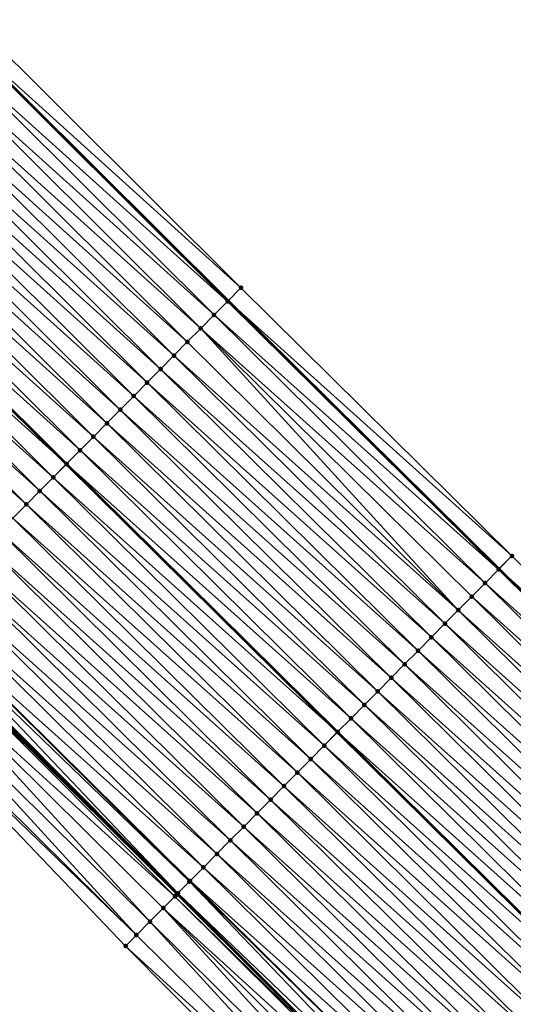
# Model space of a CAD drawing. Header units: feet. Extents: x 2017353 to 2024169, y 808050 to 818690.
# Tile 210 of 256: x 2020436 to 2020462, y 815808 to 815859. Entities that reach past the tile are written whole.
import ezdxf

# ---------------------------------------------------------------- set-up
doc = ezdxf.new("R2010")
doc.units = ezdxf.units.FT
doc.header["$MEASUREMENT"] = 0
for name, color, linetype, lineweight in [('EP_Travel Lane', 172, 'Continuous', 53), ('SB-Road Shots', 141, 'Continuous', 100), ('SB-Road X-Section', 40, 'Continuous', 13), ('STRIPING', 60, 'Continuous', 53)]:
    doc.layers.add(name, color=color, linetype=linetype, lineweight=lineweight)
doc.layers.add('I-77-MM15-17_SB-Surface-BORDER', color=7, linetype='Continuous')
doc.layers.add('I-77-MM15-17_SB-Surface-TIN', color=7, linetype='Continuous')

msp = doc.modelspace()

# ---------------------------------------------------------------- linework, layer by layer
at = {"layer": 'EP_Travel Lane'}
for points in [[(2020262.990891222, 816028.2006442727, 250.4995820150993), (2020277.09796021, 816014.0240096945, 250.3827974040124), (2020291.205050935, 815999.8473532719, 250.2712786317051), (2020305.285207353, 815985.7262846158, 250.1669191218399), (2020319.450980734, 815971.6083452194, 250.033701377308), (2020333.616754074, 815957.4904058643, 249.9004743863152), (2020347.782572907, 815943.3724211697, 249.7837928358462), (2020361.948384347, 815929.2544438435, 249.6644264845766), (2020376.114211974, 815915.136450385, 249.5509571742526), (2020390.280076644, 815901.0184200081, 249.4509640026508), (2020404.446004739, 815886.9003264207, 249.3740481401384), (2020418.611920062, 815872.7822455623, 249.2924898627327), (2020432.777781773, 815858.664218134, 249.1914258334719), (2020446.92111615, 815844.5916611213, 249.0828616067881), (2020461.13466572, 815830.5220584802, 248.9281116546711), (2020475.348201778, 815816.4524692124, 248.7696729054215), (2020489.560133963, 815802.393334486, 248.6327209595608), (2020503.779834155, 815788.3296353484, 248.5167011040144), (2020517.973789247, 815774.3271715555, 248.4101788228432)], [(2020260.015170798, 815997.0298596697, 249.8006359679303), (2020274.125037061, 815982.8559050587, 249.6963866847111), (2020288.281904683, 815968.668510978, 249.5953042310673), (2020302.461393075, 815954.5640388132, 249.5156321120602), (2020316.640892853, 815940.459555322, 249.4400958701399), (2020330.820470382, 815926.3549944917, 249.3928383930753), (2020345.000019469, 815912.2504619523, 249.33523524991), (2020359.179611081, 815898.1458871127, 249.2930900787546), (2020373.359257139, 815884.0412581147, 249.2707459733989), (2020387.538967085, 815869.9365655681, 249.2716354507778), (2020401.718651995, 815855.8318979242, 249.2634178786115), (2020415.898252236, 815841.7273145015, 249.2244101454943), (2020430.097359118, 815827.5950998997, 249.1748303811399), (2020444.260178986, 815813.4734893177, 249.1235874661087), (2020458.4230414, 815799.3518363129, 249.083992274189), (2020472.638023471, 815785.2737482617, 249.050079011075), (2020486.864758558, 815771.2167476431, 249.0029445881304), (2020501.115873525, 815757.1216175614, 248.9684901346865), (2020515.312443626, 815743.0337073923, 248.9050026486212)]]:
    msp.add_polyline3d(points, dxfattribs=at)
at = {"layer": 'I-77-MM15-17_SB-Surface-BORDER', "color": 3, "linetype": 'Continuous', "lineweight": -3}
for points in [[(2020263.764641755, 816028.9705800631, 250.5017501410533), (2020277.581911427, 816014.5055531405, 250.3867891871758), (2020292.586697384, 816001.2222132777, 250.2720835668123), (2020306.713075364, 815987.1589665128, 250.1713135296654), (2020320.518366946, 815972.6793038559, 250.0417432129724), (2020334.298047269, 815958.1740444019, 249.8937559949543), (2020348.463875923, 815944.0560516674, 249.7803301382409), (2020362.629666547, 815929.9380968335, 249.6530700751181), (2020376.795497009, 815915.8201022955, 249.5403154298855), (2020390.961365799, 815901.7020695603, 249.4415036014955), (2020405.127279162, 815887.5839924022, 249.358907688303), (2020419.96005087, 815874.1351547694, 249.2541777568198), (2020433.459052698, 815859.3478910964, 249.1743767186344), (2020447.600082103, 815845.2777200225, 249.0629259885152), (2020461.813619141, 815831.2081338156, 248.9042094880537), (2020476.027133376, 815817.1385701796, 248.7392699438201), (2020490.240840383, 815803.0821192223, 248.5937057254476), (2020504.463496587, 815789.0214453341, 248.4718798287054), (2020518.655111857, 815775.0226211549, 248.3726483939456)], [(2020512.767943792, 815740.4369332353, 248.9508854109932), (2020498.834478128, 815754.7934741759, 248.9860794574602), (2020484.173514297, 815768.4943866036, 249.0215943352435), (2020470.105966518, 815782.7125188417, 249.0505038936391), (2020455.62880194, 815796.5291051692, 249.0707457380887), (2020441.55051971, 815810.7363358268, 249.0923297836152), (2020427.727269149, 815825.2010237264, 249.1389709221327), (2020413.050172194, 815838.8698518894, 249.1757200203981), (2020398.580017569, 815852.6830454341, 249.1876172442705), (2020385.891597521, 815868.2839178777, 249.216380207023), (2020371.854268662, 815882.5314440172, 249.2209351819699), (2020356.566644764, 815895.5245878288, 249.1983661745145), (2020341.843928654, 815909.0843412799, 249.2144225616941), (2020328.195045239, 815923.7213274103, 249.2738693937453), (2020314.335320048, 815938.1467999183, 249.3255679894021), (2020300.879913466, 815952.9776191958, 249.4394747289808), (2020286.381013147, 815966.7617301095, 249.4949558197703), (2020272.17283029, 815980.9141399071, 249.5921255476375), (2020258.970484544, 815995.99076692, 249.7441326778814)]]:
    msp.add_polyline3d(points, dxfattribs=at)
at = {"layer": 'I-77-MM15-17_SB-Surface-TIN', "color": 128, "linetype": 'Continuous', "lineweight": -3}
for points in [[(2020433.459052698, 815859.3478910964, 249.1743767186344), (2020432.777781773, 815858.664218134, 249.1914258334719), (2020447.600082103, 815845.2777200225, 249.0629259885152)], [(2020432.047290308, 815857.9312306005, 249.1952377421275), (2020446.896659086, 815844.5669485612, 249.0835797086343), (2020432.753191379, 815858.6395410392, 249.1920412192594)], [(2020432.753191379, 815858.6395410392, 249.1920412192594), (2020446.92111615, 815844.5916611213, 249.0828616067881), (2020432.777781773, 815858.664218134, 249.1914258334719)], [(2020432.753191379, 815858.6395410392, 249.1920412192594), (2020446.896659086, 815844.5669485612, 249.0835797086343), (2020446.92111615, 815844.5916611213, 249.0828616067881)], [(2020447.600082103, 815845.2777200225, 249.0629259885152), (2020432.777781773, 815858.664218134, 249.1914258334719), (2020446.92111615, 815844.5916611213, 249.0828616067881)], [(2020431.341370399, 815857.2229389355, 249.1915783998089), (2020446.193171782, 815843.8562407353, 249.0867021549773), (2020432.047290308, 815857.9312306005, 249.1952377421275)], [(2020432.047290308, 815857.9312306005, 249.1952377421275), (2020446.193171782, 815843.8562407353, 249.0867021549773), (2020446.896659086, 815844.5669485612, 249.0835797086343)], [(2020430.635447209, 815856.5146505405, 249.1867248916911), (2020445.489666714, 815843.145550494, 249.0849801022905), (2020431.341370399, 815857.2229389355, 249.1915783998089)], [(2020431.341370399, 815857.2229389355, 249.1915783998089), (2020445.489666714, 815843.145550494, 249.0849801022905), (2020446.193171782, 815843.8562407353, 249.0867021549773)], [(2020429.929532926, 815855.8063532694, 249.1851128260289), (2020444.78615344, 815842.4348683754, 249.0810202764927), (2020430.635447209, 815856.5146505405, 249.1867248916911)], [(2020430.635447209, 815856.5146505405, 249.1867248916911), (2020444.78615344, 815842.4348683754, 249.0810202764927), (2020445.489666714, 815843.145550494, 249.0849801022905)], [(2020429.223627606, 815855.0980470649, 249.1867630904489), (2020444.08265434, 815841.7241722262, 249.0809258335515), (2020429.929532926, 815855.8063532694, 249.1851128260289)], [(2020429.929532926, 815855.8063532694, 249.1851128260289), (2020444.08265434, 815841.7241722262, 249.0809258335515), (2020444.78615344, 815842.4348683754, 249.0810202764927)], [(2020428.517722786, 815854.3897403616, 249.1885954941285), (2020443.379172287, 815841.0134592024, 249.0854802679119), (2020429.223627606, 815855.0980470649, 249.1867630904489)], [(2020429.223627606, 815855.0980470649, 249.1867630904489), (2020443.379172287, 815841.0134592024, 249.0854802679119), (2020444.08265434, 815841.7241722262, 249.0809258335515)], [(2020427.811808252, 815853.6814433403, 249.1868922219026), (2020442.675692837, 815840.3027436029, 249.0907443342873), (2020428.517722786, 815854.3897403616, 249.1885954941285)], [(2020428.517722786, 815854.3897403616, 249.1885954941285), (2020442.675692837, 815840.3027436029, 249.0907443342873), (2020443.379172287, 815841.0134592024, 249.0854802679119)], [(2020427.105883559, 815852.9731564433, 249.1814916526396), (2020441.972191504, 815839.5920496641, 249.0900409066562), (2020427.811808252, 815853.6814433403, 249.1868922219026)], [(2020427.811808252, 815853.6814433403, 249.1868922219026), (2020441.972191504, 815839.5920496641, 249.0900409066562), (2020442.675692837, 815840.3027436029, 249.0907443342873)], [(2020426.399964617, 815852.2648638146, 249.1781842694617), (2020441.268692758, 815838.8813531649, 249.0900428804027), (2020427.105883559, 815852.9731564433, 249.1814916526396)], [(2020427.105883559, 815852.9731564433, 249.1814916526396), (2020441.268692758, 815838.8813531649, 249.0900428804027), (2020441.972191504, 815839.5920496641, 249.0900409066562)], [(2020425.694049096, 815851.5565677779, 249.1761214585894), (2020440.565192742, 815838.1706579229, 249.0896985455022), (2020426.399964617, 815852.2648638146, 249.1781842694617)], [(2020426.399964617, 815852.2648638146, 249.1781842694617), (2020440.565192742, 815838.1706579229, 249.0896985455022), (2020441.268692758, 815838.8813531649, 249.0900428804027)], [(2020424.988140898, 815850.8482644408, 249.1767245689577), (2020439.861697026, 815837.459958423, 249.0905271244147), (2020425.694049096, 815851.5565677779, 249.1761214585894)], [(2020425.694049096, 815851.5565677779, 249.1761214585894), (2020439.861697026, 815837.459958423, 249.0905271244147), (2020440.565192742, 815838.1706579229, 249.0896985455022)], [(2020424.282228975, 815850.1399648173, 249.1759715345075), (2020439.158206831, 815836.7492534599, 249.0928609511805), (2020424.988140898, 815850.8482644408, 249.1767245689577)], [(2020424.988140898, 815850.8482644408, 249.1767245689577), (2020439.158206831, 815836.7492534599, 249.0928609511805), (2020439.861697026, 815837.459958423, 249.0905271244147)], [(2020423.576321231, 815849.4316610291, 249.1767393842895), (2020438.446043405, 815836.0298193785, 249.090715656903), (2020424.273541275, 815850.1312476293, 249.1759809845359)], [(2020424.282228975, 815850.1399648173, 249.1759715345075), (2020424.273541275, 815850.1312476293, 249.1759809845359), (2020438.454699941, 815836.0385650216, 249.0906421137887)], [(2020438.454699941, 815836.0385650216, 249.0906421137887), (2020424.273541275, 815850.1312476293, 249.1759809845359), (2020438.446043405, 815836.0298193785, 249.090715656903)], [(2020424.282228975, 815850.1399648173, 249.1759715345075), (2020438.454699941, 815836.0385650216, 249.0906421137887), (2020439.158206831, 815836.7492534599, 249.0928609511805)], [(2020422.870420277, 815848.7233504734, 249.1799785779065), (2020437.751223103, 815835.3278468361, 249.0966186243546), (2020423.576321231, 815849.4316610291, 249.1767393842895)], [(2020423.576321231, 815849.4316610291, 249.1767393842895), (2020437.751223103, 815835.3278468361, 249.0966186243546), (2020438.446043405, 815836.0298193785, 249.090715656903)], [(2020422.164509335, 815848.0150498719, 249.1795827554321), (2020437.047750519, 815834.6171244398, 249.1037551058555), (2020422.870420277, 815848.7233504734, 249.1799785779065)], [(2020422.870420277, 815848.7233504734, 249.1799785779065), (2020437.047750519, 815834.6171244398, 249.1037551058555), (2020437.751223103, 815835.3278468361, 249.0966186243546)], [(2020421.458598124, 815847.3067495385, 249.1790889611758), (2020436.34425518, 815833.9064245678, 249.1046862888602), (2020422.164509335, 815848.0150498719, 249.1795827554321)], [(2020422.164509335, 815848.0150498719, 249.1795827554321), (2020436.34425518, 815833.9064245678, 249.1046862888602), (2020437.047750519, 815834.6171244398, 249.1037551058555)], [(2020421.458598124, 815847.3067495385, 249.1790889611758), (2020435.640778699, 815833.1957060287, 249.1107601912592), (2020436.34425518, 815833.9064245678, 249.1046862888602)], [(2020461.813619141, 815831.2081338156, 248.9042094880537), (2020447.600082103, 815845.2777200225, 249.0629259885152), (2020446.92111615, 815844.5916611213, 249.0828616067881)], [(2020446.896659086, 815844.5669485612, 249.0835797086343), (2020461.13466572, 815830.5220584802, 248.9281116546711), (2020446.92111615, 815844.5916611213, 249.0828616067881)], [(2020461.813619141, 815831.2081338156, 248.9042094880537), (2020446.92111615, 815844.5916611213, 249.0828616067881), (2020461.13466572, 815830.5220584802, 248.9281116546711)], [(2020461.110211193, 815830.497347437, 248.9289725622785), (2020446.896659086, 815844.5669485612, 249.0835797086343), (2020446.193171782, 815843.8562407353, 249.0867021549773)], [(2020461.110211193, 815830.497347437, 248.9289725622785), (2020461.13466572, 815830.5220584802, 248.9281116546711), (2020446.896659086, 815844.5669485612, 249.0835797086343)], [(2020460.406757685, 815829.7866061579, 248.9413108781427), (2020446.193171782, 815843.8562407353, 249.0867021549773), (2020445.489666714, 815843.145550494, 249.0849801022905)], [(2020460.406757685, 815829.7866061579, 248.9413108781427), (2020461.110211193, 815830.497347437, 248.9289725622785), (2020446.193171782, 815843.8562407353, 249.0867021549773)], [(2020458.999774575, 815828.3651989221, 248.9452365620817), (2020445.489666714, 815843.145550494, 249.0849801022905), (2020444.78615344, 815842.4348683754, 249.0810202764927)], [(2020458.999774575, 815828.3651989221, 248.9452365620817), (2020459.703269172, 815829.0758995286, 248.9441033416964), (2020445.489666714, 815843.145550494, 249.0849801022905)], [(2020459.703269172, 815829.0758995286, 248.9441033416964), (2020460.406757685, 815829.7866061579, 248.9413108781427), (2020445.489666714, 815843.145550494, 249.0849801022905)], [(2020458.999774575, 815828.3651989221, 248.9452365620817), (2020444.78615344, 815842.4348683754, 249.0810202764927), (2020444.08265434, 815841.7241722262, 249.0809258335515)], [(2020458.296300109, 815827.6544783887, 248.9518595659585), (2020444.08265434, 815841.7241722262, 249.0809258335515), (2020443.379172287, 815841.0134592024, 249.0854802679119)], [(2020458.296300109, 815827.6544783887, 248.9518595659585), (2020458.999774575, 815828.3651989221, 248.9452365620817), (2020444.08265434, 815841.7241722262, 249.0809258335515)], [(2020457.592833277, 815826.9437502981, 248.9605644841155), (2020443.379172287, 815841.0134592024, 249.0854802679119), (2020442.675692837, 815840.3027436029, 249.0907443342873)], [(2020457.592833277, 815826.9437502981, 248.9605644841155), (2020458.296300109, 815827.6544783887, 248.9518595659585), (2020443.379172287, 815841.0134592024, 249.0854802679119)], [(2020456.889358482, 815826.2330300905, 248.9670977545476), (2020442.675692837, 815840.3027436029, 249.0907443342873), (2020441.972191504, 815839.5920496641, 249.0900409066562)], [(2020456.889358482, 815826.2330300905, 248.9670977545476), (2020457.592833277, 815826.9437502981, 248.9605644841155), (2020442.675692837, 815840.3027436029, 249.0907443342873)], [(2020456.185879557, 815825.5223139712, 248.9725046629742), (2020441.972191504, 815839.5920496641, 249.0900409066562), (2020441.268692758, 815838.8813531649, 249.0900428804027)], [(2020456.185879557, 815825.5223139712, 248.9725046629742), (2020456.889358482, 815826.2330300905, 248.9670977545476), (2020441.972191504, 815839.5920496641, 249.0900409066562)], [(2020455.482399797, 815824.811598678, 248.9776839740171), (2020441.268692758, 815838.8813531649, 249.0900428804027), (2020440.565192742, 815838.1706579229, 249.0896985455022)], [(2020455.482399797, 815824.811598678, 248.9776839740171), (2020456.185879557, 815825.5223139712, 248.9725046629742), (2020441.268692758, 815838.8813531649, 249.0900428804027)], [(2020454.778915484, 815824.1008878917, 248.9816216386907), (2020440.565192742, 815838.1706579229, 249.0896985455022), (2020439.861697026, 815837.459958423, 249.0905271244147)], [(2020454.778915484, 815824.1008878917, 248.9816216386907), (2020455.482399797, 815824.811598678, 248.9776839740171), (2020440.565192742, 815838.1706579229, 249.0896985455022)], [(2020454.07543753, 815823.3901708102, 248.9872936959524), (2020439.861697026, 815837.459958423, 249.0905271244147), (2020439.158206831, 815836.7492534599, 249.0928609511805)], [(2020454.07543753, 815823.3901708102, 248.9872936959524), (2020454.778915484, 815824.1008878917, 248.9816216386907), (2020439.861697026, 815837.459958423, 249.0905271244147)], [(2020453.371965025, 815822.6794483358, 248.9944514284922), (2020439.158206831, 815836.7492534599, 249.0928609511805), (2020438.454699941, 815836.0385650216, 249.0906421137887)], [(2020453.371965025, 815822.6794483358, 248.9944514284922), (2020454.07543753, 815823.3901708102, 248.9872936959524), (2020439.158206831, 815836.7492534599, 249.0928609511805)], [(2020437.751223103, 815835.3278468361, 249.0966186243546), (2020452.659831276, 815821.9599808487, 249.0009481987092), (2020438.446043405, 815836.0298193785, 249.090715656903)], [(2020452.668489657, 815821.968728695, 249.0008284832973), (2020438.454699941, 815836.0385650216, 249.0906421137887), (2020438.446043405, 815836.0298193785, 249.090715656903)], [(2020452.668489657, 815821.968728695, 249.0008284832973), (2020438.446043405, 815836.0298193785, 249.090715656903), (2020452.659831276, 815821.9599808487, 249.0009481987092)], [(2020452.668489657, 815821.968728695, 249.0008284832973), (2020453.371965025, 815822.6794483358, 248.9944514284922), (2020438.454699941, 815836.0385650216, 249.0906421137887)], [(2020451.965026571, 815821.2579968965, 249.0105549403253), (2020437.751223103, 815835.3278468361, 249.0966186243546), (2020437.047750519, 815834.6171244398, 249.1037551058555)], [(2020451.965026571, 815821.2579968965, 249.0105549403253), (2020452.659831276, 815821.9599808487, 249.0009481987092), (2020437.751223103, 815835.3278468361, 249.0966186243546)], [(2020451.261564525, 815820.5472640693, 249.0205647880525), (2020437.047750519, 815834.6171244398, 249.1037551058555), (2020436.34425518, 815833.9064245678, 249.1046862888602)], [(2020451.261564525, 815820.5472640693, 249.0205647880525), (2020451.965026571, 815821.2579968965, 249.0105549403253), (2020437.047750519, 815834.6171244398, 249.1037551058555)], [(2020450.558081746, 815819.836551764, 249.0249209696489), (2020436.34425518, 815833.9064245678, 249.1046862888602), (2020435.640778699, 815833.1957060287, 249.1107601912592)], [(2020450.558081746, 815819.836551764, 249.0249209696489), (2020451.261564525, 815820.5472640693, 249.0205647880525), (2020436.34425518, 815833.9064245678, 249.1046862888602)], [(2020449.854616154, 815819.1258224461, 249.0339640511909), (2020435.640778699, 815833.1957060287, 249.1107601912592), (2020434.93731609, 815832.4849737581, 249.1206170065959)], [(2020449.854616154, 815819.1258224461, 249.0339640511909), (2020450.558081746, 815819.836551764, 249.0249209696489), (2020435.640778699, 815833.1957060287, 249.1107601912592)], [(2020449.151173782, 815818.4150701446, 249.0493390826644), (2020434.93731609, 815832.4849737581, 249.1206170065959), (2020434.233861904, 815831.7742331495, 249.1327710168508)], [(2020449.151173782, 815818.4150701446, 249.0493390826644), (2020449.854616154, 815819.1258224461, 249.0339640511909), (2020434.93731609, 815832.4849737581, 249.1206170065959)], [(2020448.447733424, 815817.7043158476, 249.0652637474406), (2020434.233861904, 815831.7742331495, 249.1327710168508), (2020433.530401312, 815831.0634988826, 249.1431778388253)], [(2020448.447733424, 815817.7043158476, 249.0652637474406), (2020449.151173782, 815818.4150701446, 249.0493390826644), (2020434.233861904, 815831.7742331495, 249.1327710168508)], [(2020476.027133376, 815817.1385701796, 248.7392699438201), (2020461.813619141, 815831.2081338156, 248.9042094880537), (2020461.13466572, 815830.5220584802, 248.9281116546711)], [(2020447.744280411, 815816.9935740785, 249.0777371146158), (2020433.530401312, 815831.0634988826, 249.1431778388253), (2020432.826929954, 815830.3527752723, 249.1506487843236)], [(2020447.744280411, 815816.9935740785, 249.0777371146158), (2020448.447733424, 815817.7043158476, 249.0652637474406), (2020433.530401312, 815831.0634988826, 249.1431778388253)], [(2020447.040826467, 815816.2828332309, 249.0899565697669), (2020432.826929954, 815830.3527752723, 249.1506487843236), (2020432.123459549, 815829.642050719, 249.1583795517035)], [(2020447.040826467, 815816.2828332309, 249.0899565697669), (2020447.744280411, 815816.9935740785, 249.0777371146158), (2020432.826929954, 815830.3527752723, 249.1506487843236)], [(2020475.323750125, 815816.4277593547, 248.7707678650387), (2020461.110211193, 815830.497347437, 248.9289725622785), (2020460.406757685, 815829.7866061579, 248.9413108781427)], [(2020461.110211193, 815830.497347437, 248.9289725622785), (2020475.348201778, 815816.4524692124, 248.7696729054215), (2020461.13466572, 815830.5220584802, 248.9281116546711)], [(2020475.323750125, 815816.4277593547, 248.7707678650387), (2020475.348201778, 815816.4524692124, 248.7696729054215), (2020461.110211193, 815830.497347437, 248.9289725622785)], [(2020476.027133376, 815817.1385701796, 248.7392699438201), (2020461.13466572, 815830.5220584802, 248.9281116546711), (2020475.348201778, 815816.4524692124, 248.7696729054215)], [(2020446.337362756, 815815.5721020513, 249.0995125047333), (2020432.123459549, 815829.642050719, 249.1583795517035), (2020431.419996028, 815828.9313193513, 249.1679876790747)], [(2020446.337362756, 815815.5721020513, 249.0995125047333), (2020447.040826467, 815816.2828332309, 249.0899565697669), (2020432.123459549, 815829.642050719, 249.1583795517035)], [(2020474.620309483, 815815.7170053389, 248.7866151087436), (2020460.406757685, 815829.7866061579, 248.9413108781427), (2020459.703269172, 815829.0758995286, 248.9441033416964)], [(2020474.620309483, 815815.7170053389, 248.7866151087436), (2020475.323750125, 815816.4277593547, 248.7707678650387), (2020460.406757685, 815829.7866061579, 248.9413108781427)], [(2020473.916834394, 815815.0062854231, 248.7930679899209), (2020459.703269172, 815829.0758995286, 248.9441033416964), (2020458.999774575, 815828.3651989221, 248.9452365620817)], [(2020473.916834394, 815815.0062854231, 248.7930679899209), (2020474.620309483, 815815.7170053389, 248.7866151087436), (2020459.703269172, 815829.0758995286, 248.9441033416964)], [(2020445.633898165, 815814.8613717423, 249.1088286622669), (2020431.419996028, 815828.9313193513, 249.1679876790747), (2020430.716530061, 815828.2205904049, 249.1769287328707)], [(2020445.633898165, 815814.8613717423, 249.1088286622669), (2020446.337362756, 815815.5721020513, 249.0995125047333), (2020431.419996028, 815828.9313193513, 249.1679876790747)], [(2020444.894652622, 815814.1144800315, 249.1201029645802), (2020430.707094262, 815828.2110576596, 249.1769839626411), (2020430.512326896, 815828.014294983, 249.1773355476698)], [(2020444.930439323, 815814.1506357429, 249.1197124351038), (2020430.716530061, 815828.2205904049, 249.1769287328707), (2020430.707094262, 815828.2110576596, 249.1769839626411)], [(2020444.894652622, 815814.1144800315, 249.1201029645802), (2020444.930439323, 815814.1506357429, 249.1197124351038), (2020430.707094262, 815828.2110576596, 249.1769839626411)], [(2020444.930439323, 815814.1506357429, 249.1197124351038), (2020445.633898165, 815814.8613717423, 249.1088286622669), (2020430.716530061, 815828.2205904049, 249.1769287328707)], [(2020473.213353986, 815814.2955707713, 248.7980706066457), (2020458.999774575, 815828.3651989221, 248.9452365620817), (2020458.296300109, 815827.6544783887, 248.9518595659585)], [(2020473.213353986, 815814.2955707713, 248.7980706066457), (2020473.916834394, 815815.0062854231, 248.7930679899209), (2020458.999774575, 815828.3651989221, 248.9452365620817)], [(2020430.013020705, 815827.5099044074, 249.1740375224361), (2020444.260178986, 815813.4734893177, 249.1235874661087), (2020430.097359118, 815827.5950998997, 249.1748303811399)], [(2020444.293877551, 815813.507532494, 249.1236107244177), (2020430.186567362, 815827.6852147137, 249.1756690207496), (2020430.097359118, 815827.5950998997, 249.1748303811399)], [(2020444.293877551, 815813.507532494, 249.1236107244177), (2020430.097359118, 815827.5950998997, 249.1748303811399), (2020444.260178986, 815813.4734893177, 249.1235874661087)], [(2020444.293877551, 815813.507532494, 249.1236107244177), (2020430.512326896, 815828.014294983, 249.1773355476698), (2020430.186567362, 815827.6852147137, 249.1756690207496)], [(2020444.293877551, 815813.507532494, 249.1236107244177), (2020444.894652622, 815814.1144800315, 249.1201029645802), (2020430.512326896, 815828.014294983, 249.1773355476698)], [(2020472.509890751, 815813.5848391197, 248.8077566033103), (2020458.296300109, 815827.6544783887, 248.9518595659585), (2020457.592833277, 815826.9437502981, 248.9605644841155)], [(2020472.509890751, 815813.5848391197, 248.8077566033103), (2020473.213353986, 815814.2955707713, 248.7980706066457), (2020458.296300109, 815827.6544783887, 248.9518595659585)], [(2020444.131133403, 815813.3431261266, 249.123219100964), (2020430.013020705, 815827.5099044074, 249.1740375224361), (2020429.309485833, 815826.7992436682, 249.1641877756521)], [(2020444.226954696, 815813.4399252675, 249.1235645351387), (2020444.260178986, 815813.4734893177, 249.1235874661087), (2020430.013020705, 815827.5099044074, 249.1740375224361)], [(2020444.131133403, 815813.3431261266, 249.123219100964), (2020444.226954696, 815813.4399252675, 249.1235645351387), (2020430.013020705, 815827.5099044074, 249.1740375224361)], [(2020442.819891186, 815812.0185976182, 249.1055644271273), (2020429.309485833, 815826.7992436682, 249.1641877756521), (2020428.605943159, 815826.0885906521, 249.1522102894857)], [(2020442.819891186, 815812.0185976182, 249.1055644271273), (2020443.523429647, 815812.729254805, 249.1163931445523), (2020429.309485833, 815826.7992436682, 249.1641877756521)], [(2020443.523429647, 815812.729254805, 249.1163931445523), (2020444.131133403, 815813.3431261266, 249.123219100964), (2020429.309485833, 815826.7992436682, 249.1641877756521)], [(2020471.806431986, 815812.8741030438, 248.8186614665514), (2020457.592833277, 815826.9437502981, 248.9605644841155), (2020456.889358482, 815826.2330300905, 248.9670977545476)], [(2020471.806431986, 815812.8741030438, 248.8186614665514), (2020472.509890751, 815813.5848391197, 248.8077566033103), (2020457.592833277, 815826.9437502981, 248.9605644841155)], [(2020442.116364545, 815811.3079287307, 249.0979591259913), (2020428.605943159, 815826.0885906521, 249.1522102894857), (2020427.902405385, 815825.3779327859, 249.1415690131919)], [(2020442.116364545, 815811.3079287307, 249.0979591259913), (2020442.819891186, 815812.0185976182, 249.1055644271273), (2020428.605943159, 815826.0885906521, 249.1522102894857)], [(2020471.102980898, 815812.1633593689, 248.8316598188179), (2020456.889358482, 815826.2330300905, 248.9670977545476), (2020456.185879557, 815825.5223139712, 248.9725046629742)], [(2020471.102980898, 815812.1633593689, 248.8316598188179), (2020471.806431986, 815812.8741030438, 248.8186614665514), (2020456.889358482, 815826.2330300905, 248.9670977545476)], [(2020470.399515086, 815811.4526302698, 248.8406426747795), (2020456.185879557, 815825.5223139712, 248.9725046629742), (2020455.482399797, 815824.811598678, 248.9776839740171)], [(2020470.399515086, 815811.4526302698, 248.8406426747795), (2020471.102980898, 815812.1633593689, 248.8316598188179), (2020456.185879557, 815825.5223139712, 248.9725046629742)], [(2020442.116364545, 815811.3079287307, 249.0979591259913), (2020427.902405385, 815825.3779327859, 249.1415690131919), (2020427.727269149, 815825.2010237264, 249.1389709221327)], [(2020441.55051971, 815810.7363358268, 249.0923297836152), (2020442.116364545, 815811.3079287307, 249.0979591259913), (2020427.727269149, 815825.2010237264, 249.1389709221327)], [(2020469.696047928, 815810.7419025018, 248.8492587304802), (2020455.482399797, 815824.811598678, 248.9776839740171), (2020454.778915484, 815824.1008878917, 248.9816216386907)], [(2020469.696047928, 815810.7419025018, 248.8492587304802), (2020470.399515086, 815811.4526302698, 248.8406426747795), (2020455.482399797, 815824.811598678, 248.9776839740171)], [(2020468.992588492, 815810.0311670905, 248.8599805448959), (2020454.778915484, 815824.1008878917, 248.9816216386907), (2020454.07543753, 815823.3901708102, 248.9872936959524)], [(2020468.992588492, 815810.0311670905, 248.8599805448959), (2020469.696047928, 815810.7419025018, 248.8492587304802), (2020454.778915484, 815824.1008878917, 248.9816216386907)], [(2020468.289127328, 815809.3204333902, 248.8702309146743), (2020454.07543753, 815823.3901708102, 248.9872936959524), (2020453.371965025, 815822.6794483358, 248.9944514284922)], [(2020468.289127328, 815809.3204333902, 248.8702309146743), (2020468.992588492, 815810.0311670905, 248.8599805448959), (2020454.07543753, 815823.3901708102, 248.9872936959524)], [(2020467.585662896, 815808.6097029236, 248.8795904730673), (2020453.371965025, 815822.6794483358, 248.9944514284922), (2020452.668489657, 815821.968728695, 249.0008284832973)], [(2020467.585662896, 815808.6097029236, 248.8795904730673), (2020468.289127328, 815809.3204333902, 248.8702309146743), (2020453.371965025, 815822.6794483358, 248.9944514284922)], [(2020451.965026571, 815821.2579968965, 249.0105549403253), (2020466.873544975, 815807.8902157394, 248.8909529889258), (2020452.659831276, 815821.9599808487, 249.0009481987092)], [(2020466.882205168, 815807.8989658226, 248.8907777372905), (2020452.668489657, 815821.968728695, 249.0008284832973), (2020452.659831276, 815821.9599808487, 249.0009481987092)], [(2020466.882205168, 815807.8989658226, 248.8907777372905), (2020452.659831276, 815821.9599808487, 249.0009481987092), (2020466.873544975, 815807.8902157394, 248.8909529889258)], [(2020466.882205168, 815807.8989658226, 248.8907777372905), (2020467.585662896, 815808.6097029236, 248.8795904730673), (2020452.668489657, 815821.968728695, 249.0008284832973)], [(2020466.178758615, 815807.1882176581, 248.9050130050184), (2020451.965026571, 815821.2579968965, 249.0105549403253), (2020451.261564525, 815820.5472640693, 249.0205647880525)], [(2020466.178758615, 815807.1882176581, 248.9050130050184), (2020466.873544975, 815807.8902157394, 248.8909529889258), (2020451.965026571, 815821.2579968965, 249.0105549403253)], [(2020465.475310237, 815806.4774713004, 248.9187505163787), (2020451.261564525, 815820.5472640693, 249.0205647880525), (2020450.558081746, 815819.836551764, 249.0249209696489)], [(2020465.475310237, 815806.4774713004, 248.9187505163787), (2020466.178758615, 815807.1882176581, 248.9050130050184), (2020451.261564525, 815820.5472640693, 249.0205647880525)], [(2020464.771835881, 815805.7667506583, 248.9254034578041), (2020450.558081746, 815819.836551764, 249.0249209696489), (2020449.854616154, 815819.1258224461, 249.0339640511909)], [(2020464.771835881, 815805.7667506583, 248.9254034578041), (2020465.475310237, 815806.4774713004, 248.9187505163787), (2020450.558081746, 815819.836551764, 249.0249209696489)], [(2020464.068392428, 815805.0559994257, 248.9404839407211), (2020449.854616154, 815819.1258224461, 249.0339640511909), (2020449.151173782, 815818.4150701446, 249.0493390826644)], [(2020464.068392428, 815805.0559994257, 248.9404839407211), (2020464.771835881, 815805.7667506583, 248.9254034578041), (2020449.854616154, 815819.1258224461, 249.0339640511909)], [(2020463.364970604, 815804.3452267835, 248.9614626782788), (2020449.151173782, 815818.4150701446, 249.0493390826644), (2020448.447733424, 815817.7043158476, 249.0652637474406)], [(2020463.364970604, 815804.3452267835, 248.9614626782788), (2020464.068392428, 815805.0559994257, 248.9404839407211), (2020449.151173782, 815818.4150701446, 249.0493390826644)], [(2020462.661550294, 815803.6344526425, 248.9828543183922), (2020448.447733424, 815817.7043158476, 249.0652637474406), (2020447.744280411, 815816.9935740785, 249.0777371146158)], [(2020462.661550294, 815803.6344526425, 248.9828543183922), (2020463.364970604, 815804.3452267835, 248.9614626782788), (2020448.447733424, 815817.7043158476, 249.0652637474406)], [(2020461.95811565, 815802.9236926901, 249.0003370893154), (2020447.744280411, 815816.9935740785, 249.0777371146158), (2020447.040826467, 815816.2828332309, 249.0899565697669)], [(2020461.95811565, 815802.9236926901, 249.0003370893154), (2020462.661550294, 815803.6344526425, 248.9828543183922), (2020447.744280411, 815816.9935740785, 249.0777371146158)], [(2020461.254677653, 815802.212936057, 249.0169054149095), (2020447.040826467, 815816.2828332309, 249.0899565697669), (2020446.337362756, 815815.5721020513, 249.0995125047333)], [(2020461.254677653, 815802.212936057, 249.0169054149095), (2020461.95811565, 815802.9236926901, 249.0003370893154), (2020447.040826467, 815816.2828332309, 249.0899565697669)], [(2020460.551246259, 815801.5021728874, 249.035274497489), (2020446.337362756, 815815.5721020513, 249.0995125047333), (2020445.633898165, 815814.8613717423, 249.1088286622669)], [(2020460.551246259, 815801.5021728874, 249.035274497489), (2020461.254677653, 815802.212936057, 249.0169054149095), (2020446.337362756, 815815.5721020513, 249.0995125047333)], [(2020459.847813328, 815800.79141124, 249.0532242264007), (2020445.633898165, 815814.8613717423, 249.1088286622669), (2020444.930439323, 815814.1506357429, 249.1197124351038)], [(2020459.847813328, 815800.79141124, 249.0532242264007), (2020460.551246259, 815801.5021728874, 249.035274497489), (2020445.633898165, 815814.8613717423, 249.1088286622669)], [(2020458.737162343, 815799.6691984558, 249.080267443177), (2020444.894652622, 815814.1144800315, 249.1201029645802), (2020444.293877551, 815813.507532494, 249.1236107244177)], [(2020459.144382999, 815800.0806470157, 249.0718839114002), (2020444.930439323, 815814.1506357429, 249.1197124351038), (2020444.894652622, 815814.1144800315, 249.1201029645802)], [(2020458.737162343, 815799.6691984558, 249.080267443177), (2020459.144382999, 815800.0806470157, 249.0718839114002), (2020444.894652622, 815814.1144800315, 249.1201029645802)], [(2020459.144382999, 815800.0806470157, 249.0718839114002), (2020459.847813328, 815800.79141124, 249.0532242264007), (2020444.930439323, 815814.1506357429, 249.1197124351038)], [(2020458.311058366, 815799.2387043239, 249.0844310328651), (2020444.131133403, 815813.3431261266, 249.123219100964), (2020443.523429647, 815812.729254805, 249.1163931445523)], [(2020444.131133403, 815813.3431261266, 249.123219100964), (2020458.4230414, 815799.3518363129, 249.083992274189), (2020444.226954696, 815813.4399252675, 249.1235645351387)], [(2020458.311058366, 815799.2387043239, 249.0844310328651), (2020458.4230414, 815799.3518363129, 249.083992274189), (2020444.131133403, 815813.3431261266, 249.123219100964)], [(2020444.226954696, 815813.4399252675, 249.1235645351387), (2020458.4230414, 815799.3518363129, 249.083992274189), (2020444.260178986, 815813.4734893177, 249.1235874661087)], [(2020458.440928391, 815799.3699068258, 249.0839221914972), (2020444.293877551, 815813.507532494, 249.1236107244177), (2020444.260178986, 815813.4734893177, 249.1235874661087)], [(2020458.440928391, 815799.3699068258, 249.0839221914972), (2020444.260178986, 815813.4734893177, 249.1235874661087), (2020458.4230414, 815799.3518363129, 249.083992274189)], [(2020458.440928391, 815799.3699068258, 249.0839221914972), (2020458.737162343, 815799.6691984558, 249.080267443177), (2020444.293877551, 815813.507532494, 249.1236107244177)], [(2020457.033895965, 815797.9485484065, 249.0743990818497), (2020443.523429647, 815812.729254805, 249.1163931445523), (2020442.819891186, 815812.0185976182, 249.1055644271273)], [(2020457.033895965, 815797.9485484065, 249.0743990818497), (2020457.737421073, 815798.6592188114, 249.0815862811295), (2020443.523429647, 815812.729254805, 249.1163931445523)], [(2020457.737421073, 815798.6592188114, 249.0815862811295), (2020458.311058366, 815799.2387043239, 249.0844310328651), (2020443.523429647, 815812.729254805, 249.1163931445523)], [(2020456.330384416, 815797.2378645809, 249.0709092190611), (2020442.819891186, 815812.0185976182, 249.1055644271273), (2020442.116364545, 815811.3079287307, 249.0979591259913)], [(2020456.330384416, 815797.2378645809, 249.0709092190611), (2020457.033895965, 815797.9485484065, 249.0743990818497), (2020442.819891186, 815812.0185976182, 249.1055644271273)], [(2020456.330384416, 815797.2378645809, 249.0709092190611), (2020442.116364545, 815811.3079287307, 249.0979591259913), (2020441.55051971, 815810.7363358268, 249.0923297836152)], [(2020455.62880194, 815796.5291051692, 249.0707457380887), (2020456.330384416, 815797.2378645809, 249.0709092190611), (2020441.55051971, 815810.7363358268, 249.0923297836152)]]:
    msp.add_3dface(points, dxfattribs=at)
at = {"layer": 'SB-Road Shots', "lineweight": 100}
for p in [(2020447.600082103, 815845.2777200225, 249.0629259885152), (2020446.896659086, 815844.5669485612, 249.0835797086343), (2020446.193171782, 815843.8562407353, 249.0867021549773), (2020445.489666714, 815843.145550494, 249.0849801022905), (2020444.78615344, 815842.4348683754, 249.0810202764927), (2020444.08265434, 815841.7241722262, 249.0809258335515), (2020443.379172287, 815841.0134592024, 249.0854802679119), (2020442.675692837, 815840.3027436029, 249.0907443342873), (2020441.972191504, 815839.5920496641, 249.0900409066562), (2020441.268692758, 815838.8813531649, 249.0900428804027), (2020440.565192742, 815838.1706579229, 249.0896985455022), (2020439.861697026, 815837.459958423, 249.0905271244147), (2020439.158206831, 815836.7492534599, 249.0928609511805), (2020438.454699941, 815836.0385650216, 249.0906421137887), (2020437.751223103, 815835.3278468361, 249.0966186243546), (2020437.047750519, 815834.6171244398, 249.1037551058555), (2020436.34425518, 815833.9064245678, 249.1046862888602), (2020461.813619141, 815831.2081338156, 248.9042094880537), (2020461.110211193, 815830.497347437, 248.9289725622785), (2020460.406757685, 815829.7866061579, 248.9413108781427), (2020459.703269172, 815829.0758995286, 248.9441033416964), (2020458.999774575, 815828.3651989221, 248.9452365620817), (2020458.296300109, 815827.6544783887, 248.9518595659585), (2020457.592833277, 815826.9437502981, 248.9605644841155), (2020456.889358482, 815826.2330300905, 248.9670977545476), (2020456.185879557, 815825.5223139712, 248.9725046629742), (2020455.482399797, 815824.811598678, 248.9776839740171), (2020454.778915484, 815824.1008878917, 248.9816216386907), (2020454.07543753, 815823.3901708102, 248.9872936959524), (2020453.371965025, 815822.6794483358, 248.9944514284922), (2020452.668489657, 815821.968728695, 249.0008284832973), (2020451.965026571, 815821.2579968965, 249.0105549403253), (2020451.261564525, 815820.5472640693, 249.0205647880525), (2020450.558081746, 815819.836551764, 249.0249209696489), (2020449.854616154, 815819.1258224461, 249.0339640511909), (2020449.151173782, 815818.4150701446, 249.0493390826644), (2020448.447733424, 815817.7043158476, 249.0652637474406), (2020447.744280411, 815816.9935740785, 249.0777371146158), (2020447.040826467, 815816.2828332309, 249.0899565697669), (2020446.337362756, 815815.5721020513, 249.0995125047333), (2020445.633898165, 815814.8613717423, 249.1088286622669), (2020444.894652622, 815814.1144800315, 249.1201029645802), (2020444.930439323, 815814.1506357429, 249.1197124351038), (2020444.131133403, 815813.3431261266, 249.123219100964), (2020444.226954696, 815813.4399252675, 249.1235645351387), (2020444.293877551, 815813.507532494, 249.1236107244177), (2020443.523429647, 815812.729254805, 249.1163931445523), (2020442.819891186, 815812.0185976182, 249.1055644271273), (2020442.116364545, 815811.3079287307, 249.0979591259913), (2020441.55051971, 815810.7363358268, 249.0923297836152)]:
    msp.add_point(p, dxfattribs=at)
at = {"layer": 'SB-Road X-Section', "extrusion": (-0.7106870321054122, 0.7034893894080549, 0.005159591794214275), "elevation": -861966.1270891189, "flags": 128}
msp.add_lwpolyline([(-2001200.745140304, 4696.518796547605), (-2001199.745140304, 4696.539450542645), (-2001198.745140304, 4696.542573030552), (-2001197.745140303, 4696.540850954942), (-2001196.745140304, 4696.536891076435), (-2001195.745140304, 4696.536796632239), (-2001194.745140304, 4696.541351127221), (-2001193.745140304, 4696.546615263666), (-2001192.745140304, 4696.545911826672), (-2001191.745140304, 4696.545913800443), (-2001190.745140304, 4696.545569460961), (-2001189.745140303, 4696.546398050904), (-2001188.745140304, 4696.548731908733), (-2001187.745140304, 4696.546513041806), (-2001186.745140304, 4696.552489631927), (-2001185.745140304, 4696.559626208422), (-2001184.745140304, 4696.560557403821), (-2001183.745140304, 4696.56663138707), (-2001182.745140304, 4696.57648833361), (-2001181.745140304, 4696.588642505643), (-2001180.745140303, 4696.599049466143), (-2001179.745140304, 4696.606520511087), (-2001178.745140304, 4696.614251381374), (-2001177.745140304, 4696.623859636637), (-2001176.745140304, 4696.632800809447), (-2001176.731727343, 4696.632856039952), (-2001176.454870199, 4696.633207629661), (-2001175.99182258, 4696.631541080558), (-2001175.745140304, 4696.629909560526), (-2001174.745140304, 4696.620059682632), (-2001173.745140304, 4696.608082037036), (-2001172.745140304, 4696.597440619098), (-2001172.496203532, 4696.594842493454)], dxfattribs=at)
at = {"layer": 'SB-Road X-Section', "extrusion": (-0.7106870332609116, 0.7034893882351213, 0.005159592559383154), "elevation": -861986.1303804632, "flags": 128}
msp.add_lwpolyline([(-2001200.743721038, 4696.463947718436), (-2001199.743721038, 4696.488711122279), (-2001198.743721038, 4696.50104960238), (-2001197.743721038, 4696.503842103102), (-2001196.743721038, 4696.504975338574), (-2001195.743721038, 4696.511598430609), (-2001194.743721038, 4696.520303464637), (-2001193.743721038, 4696.526836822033), (-2001192.743721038, 4696.53224380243), (-2001191.743721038, 4696.537423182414), (-2001190.743721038, 4696.541360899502), (-2001189.743721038, 4696.547033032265), (-2001188.743721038, 4696.554190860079), (-2001187.743721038, 4696.560567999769), (-2001186.743721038, 4696.570294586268), (-2001185.743721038, 4696.580304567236), (-2001184.743721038, 4696.584660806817), (-2001183.743721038, 4696.593704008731), (-2001182.743721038, 4696.609079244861), (-2001181.743721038, 4696.625004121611), (-2001180.743721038, 4696.637477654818), (-2001179.743721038, 4696.649697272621), (-2001178.743721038, 4696.659253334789), (-2001177.743721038, 4696.668569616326), (-2001176.743721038, 4696.679453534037), (-2001176.692849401, 4696.679844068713), (-2001175.838849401, 4696.683351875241), (-2001175.743721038, 4696.683305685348), (-2001175.607516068, 4696.682960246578), (-2001174.743721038, 4696.676134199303), (-2001173.743721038, 4696.665305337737), (-2001172.743721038, 4696.657699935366), (-2001171.93942083, 4696.652070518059)], dxfattribs=at)
at = {"layer": 'SB-Road X-Section', "extrusion": (-0.7106870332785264, 0.7034893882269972, 0.005159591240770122), "elevation": -862006.1304230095, "flags": 128}
msp.add_lwpolyline([(-2001200.743705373, 4696.401062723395), (-2001199.743705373, 4696.43256106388), (-2001198.743705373, 4696.448408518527), (-2001197.743705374, 4696.454861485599), (-2001196.743705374, 4696.459864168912), (-2001195.743705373, 4696.469550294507), (-2001194.743705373, 4696.480455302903), (-2001193.743705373, 4696.49345382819), (-2001192.743705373, 4696.502436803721), (-2001191.743705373, 4696.51105297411), (-2001190.743705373, 4696.521774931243), (-2001189.743705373, 4696.532025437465), (-2001188.743705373, 4696.541385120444), (-2001187.743705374, 4696.55257253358), (-2001186.743705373, 4696.566807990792), (-2001185.743705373, 4696.58054568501), (-2001184.743705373, 4696.587198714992), (-2001183.743705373, 4696.602279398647), (-2001182.743705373, 4696.62325841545), (-2001181.743705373, 4696.644650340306), (-2001180.743705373, 4696.662133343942), (-2001179.743705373, 4696.678701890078), (-2001178.743705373, 4696.697071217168), (-2001177.743705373, 4696.715021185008), (-2001176.743705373, 4696.733681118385), (-2001176.164811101, 4696.742064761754), (-2001175.743705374, 4696.745719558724), (-2001175.559096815, 4696.746228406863), (-2001175.559096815, 4696.746228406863), (-2001174.743705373, 4696.743383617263), (-2001173.743705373, 4696.736196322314), (-2001172.743705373, 4696.732706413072), (-2001171.746430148, 4696.732542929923)], dxfattribs=at)
at = {"layer": 'STRIPING'}
msp.add_polyline3d([(2020268.557264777, 816005.5276725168, 250.086637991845), (2020282.664357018, 815991.3510145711, 249.9754859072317), (2020296.780207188, 815977.1940712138, 249.874998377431), (2020310.946059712, 815963.0760529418, 249.7705846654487), (2020325.111935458, 815948.9580115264, 249.6746233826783), (2020339.277835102, 815934.8399462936, 249.5873579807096), (2020353.443743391, 815920.7218724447, 249.5032400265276), (2020367.609662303, 815906.6037880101, 249.4229885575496), (2020381.775590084, 815892.4856947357, 249.345964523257), (2020395.941561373, 815878.3675580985, 249.284774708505), (2020410.107570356, 815864.2493838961, 249.2373041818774), (2020424.273541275, 815850.1312476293, 249.1759809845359), (2020438.446043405, 815836.0298193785, 249.090715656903), (2020452.659831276, 815821.9599808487, 249.0009481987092), (2020466.873544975, 815807.8902157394, 248.8909529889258), (2020481.093196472, 815793.8278815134, 248.7935175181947), (2020495.315990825, 815779.767066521, 248.7180384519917), (2020509.548314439, 815765.7281801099, 248.6443755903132), (2020523.832747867, 815751.730018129, 248.5637699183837)], dxfattribs=at)

doc.saveas('drawing.dxf')
